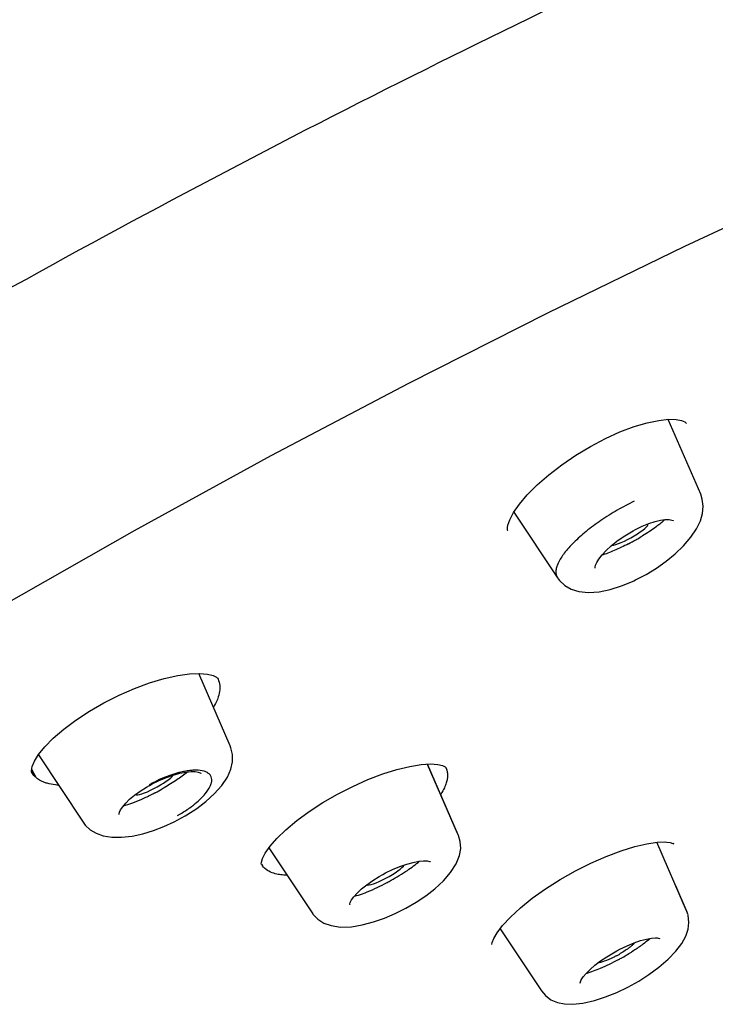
# Model space of a CAD drawing. Header units: millimetres. Extents: x -404 to 1150, y -993 to 2209.
# Tile 12 of 28: x 223 to 237, y 118 to 137. Entities that reach past the tile are written whole.
import ezdxf

# ---------------------------------------------------------------- set-up
doc = ezdxf.new("R2010")
doc.units = ezdxf.units.MM
doc.header["$LTSCALE"] = 23.1
for name, color, linetype in [('_K0413_1_1_1', 7, 'CONTINUOUS'), ('MSBR-2_1_1_1', 7, 'CONTINUOUS'), ('MSBR-40_1_1_1', 7, 'CONTINUOUS')]:
    doc.layers.add(name, color=color, linetype=linetype)

msp = doc.modelspace()

# ---------------------------------------------------------------- linework, layer by layer
at = {"layer": '_K0413_1_1_1', "color": 7, "linetype": 'CONTINUOUS'}
for p, q in [((236.498, 127.725), (235.857, 129.199)), ((232.818, 127.372), (233.678, 126.08)), ((235.963, 127.2), (235.963, 127.2)), ((234.97, 126.887), (235.1, 126.968)), ((235.1, 126.968), (235.168, 127.006)), ((235.168, 127.006), (235.213, 127.03)), ((235.213, 127.03), (235.345, 127.094)), ((234.846, 126.799), (234.97, 126.887)), ((234.421, 126.267), (234.421, 126.268)), ((234.421, 126.268), (234.421, 126.267)), ((227.232, 122.77), (226.612, 124.197)), ((223.453, 122.593), (224.334, 121.269)), ((231.114, 122.412), (231.705, 121.053)), ((231.725, 121.02), (231.12, 122.413)), ((226.653, 122.232), (226.654, 122.231)), ((225.459, 121.881), (225.581, 121.959)), ((225.581, 121.959), (225.644, 121.995)), ((225.644, 121.995), (225.694, 122.022)), ((225.694, 122.022), (225.833, 122.091)), ((225.044, 121.423), (225.045, 121.422)), ((226.344, 121.393), (226.344, 121.393)), ((227.994, 120.763), (228.845, 119.486)), ((236.221, 119.524), (235.635, 120.874)), ((230.038, 120.121), (230.167, 120.201)), ((230.167, 120.201), (230.236, 120.24)), ((230.236, 120.24), (230.29, 120.27)), ((230.29, 120.27), (230.431, 120.338)), ((236.234, 119.497), (236.007, 120.017)), ((229.584, 119.655), (229.585, 119.654)), ((228.845, 119.486), (228.858, 119.467)), ((228.862, 119.462), (228.96, 119.36)), ((236.226, 119.513), (236.221, 119.524)), ((236.249, 119.443), (236.226, 119.513)), ((232.549, 119.173), (233.364, 117.949)), ((234.908, 118.77), (235.048, 118.837)), ((235.692, 118.99), (235.693, 118.99)), ((234.525, 118.538), (234.648, 118.622)), ((234.648, 118.622), (234.78, 118.701)), ((234.78, 118.701), (234.85, 118.74)), ((234.85, 118.74), (234.908, 118.77)), ((234.118, 118.117), (234.119, 118.116))]:
    msp.add_line(p, q, dxfattribs=at)
for points in [[(235.179, 126.022), (235.217, 126.04), (235.425, 126.148), (235.625, 126.27), (235.817, 126.406), (235.999, 126.554), (236.163, 126.711), (236.307, 126.879), (236.418, 127.045), (236.492, 127.199), (236.534, 127.345), (236.547, 127.488), (236.53, 127.627), (236.498, 127.725)], [(235.345, 127.094), (235.476, 127.147), (235.599, 127.186), (235.709, 127.212), (235.801, 127.225), (235.875, 127.225), (235.927, 127.217), (235.955, 127.206), (235.962, 127.201), (235.963, 127.2)], [(234.421, 126.268), (234.42, 126.269), (234.419, 126.287), (234.428, 126.326), (234.451, 126.381), (234.493, 126.45), (234.555, 126.53), (234.636, 126.618), (234.734, 126.708), (234.846, 126.799)], [(233.678, 126.08), (233.72, 126.025), (233.821, 125.931), (233.949, 125.858), (234.098, 125.811), (234.286, 125.792), (234.498, 125.807), (234.715, 125.851), (234.937, 125.921), (235.154, 126.01), (235.179, 126.022)], [(226.344, 121.393), (226.379, 121.414), (226.574, 121.54), (226.755, 121.677), (226.919, 121.825), (227.066, 121.989), (227.176, 122.155), (227.244, 122.31), (227.277, 122.458), (227.277, 122.599), (227.247, 122.732), (227.232, 122.77)], [(225.833, 122.091), (225.974, 122.15), (226.111, 122.198), (226.241, 122.234), (226.359, 122.256), (226.461, 122.266), (226.542, 122.266), (226.601, 122.256), (226.623, 122.25)], [(226.623, 122.25), (226.638, 122.243), (226.653, 122.233), (226.654, 122.231)], [(225.044, 121.423), (225.044, 121.424), (225.044, 121.434), (225.051, 121.465), (225.074, 121.514), (225.114, 121.574), (225.173, 121.644), (225.251, 121.721), (225.347, 121.801), (225.459, 121.881)], [(224.334, 121.269), (224.378, 121.211), (224.473, 121.122), (224.59, 121.052), (224.732, 121.001), (224.9, 120.974), (225.094, 120.972), (225.304, 120.997), (225.511, 121.043), (225.719, 121.106), (225.925, 121.185), (226.128, 121.277), (226.344, 121.393)], [(228.96, 119.36), (229.077, 119.285), (229.219, 119.234), (229.404, 119.206), (229.618, 119.213), (229.833, 119.247), (230.053, 119.306), (230.269, 119.381), (230.481, 119.472), (230.69, 119.576), (230.892, 119.693), (231.083, 119.821), (231.263, 119.96), (231.43, 120.115), (231.572, 120.277), (231.682, 120.449), (231.747, 120.613), (231.771, 120.754), (231.764, 120.887), (231.729, 121.009), (231.725, 121.021)], [(230.431, 120.338), (230.572, 120.397), (230.708, 120.445), (230.833, 120.479), (230.945, 120.501), (231.037, 120.51), (231.108, 120.508), (231.155, 120.499), (231.168, 120.495)], [(231.168, 120.495), (231.176, 120.491), (231.18, 120.489), (231.179, 120.49)], [(229.585, 119.655), (229.586, 119.652), (229.588, 119.66), (229.597, 119.691), (229.623, 119.74), (229.668, 119.802), (229.733, 119.875), (229.818, 119.955), (229.921, 120.038), (230.038, 120.121)], [(233.362, 117.951), (233.441, 117.857), (233.55, 117.776), (233.677, 117.721), (233.815, 117.692), (233.978, 117.685), (234.18, 117.706), (234.405, 117.757), (234.625, 117.829), (234.846, 117.919), (235.064, 118.025), (235.277, 118.143), (235.479, 118.273), (235.671, 118.414), (235.855, 118.571), (236.008, 118.73), (236.124, 118.882), (236.204, 119.027), (236.249, 119.162), (236.266, 119.295), (236.25, 119.439)], [(235.048, 118.837), (235.186, 118.894), (235.315, 118.938), (235.431, 118.969), (235.53, 118.987), (235.608, 118.993), (235.642, 118.992)], [(235.642, 118.992), (235.663, 118.99), (235.694, 118.983), (235.697, 118.983), (235.692, 118.99)], [(234.121, 118.11), (234.122, 118.108), (234.123, 118.108), (234.128, 118.129), (234.147, 118.169), (234.184, 118.225), (234.241, 118.294), (234.319, 118.371), (234.414, 118.453), (234.525, 118.538)]]:
    msp.add_lwpolyline(points, dxfattribs=at)
for centre, radius, start, end in [((232.788, 131.148), 4.957, 297.4965, 299.3555), ((232.79, 131.145), 4.954, 299.3488, 299.8971), ((232.907, 130.943), 4.721, 299.8883, 301.1866), ((226.817, 119.97), 2.352, 113.4002, 118.6243), ((226.825, 119.953), 2.37, 111.6942, 113.4193), ((225.359, 123.47), 1.592, 309.1727, 310.5366), ((226.745, 120.102), 2.202, 118.6376, 120.3284), ((223.446, 126.24), 4.962, 297.7379, 299.5693), ((228.104, 124.244), 4.715, 295.4387, 298.0383), ((227.999, 124.449), 4.945, 297.997, 299.046), ((233.74, 120.692), 2.328, 298.166, 299.619), ((232.653, 122.701), 4.697, 299.0192, 301.8845), ((232.534, 122.907), 4.935, 298.1639, 299.0678)]:
    msp.add_arc(centre, radius, start, end, dxfattribs=at)
for centre, major_axis, ratio, start_param, end_param in [((235.081, 126.935), (0.379, 0.207), 0.181308, -2.7472, -0.011469), ((225.742, 122.025), (0.376, 0.204), 0.18131, 3.20201, 5.961965), ((230.286, 120.248), (0.376, 0.204), 0.181072, 3.272184, 6.019365)]:
    msp.add_ellipse(centre, major_axis=major_axis, ratio=ratio, start_param=start_param, end_param=end_param, dxfattribs=at)
for points, knots in [([(235.19, 127.586), (235.077, 127.532), (234.853, 127.415), (234.536, 127.217), (234.248, 127.004), (234.005, 126.788), (233.817, 126.581), (233.706, 126.412), (233.658, 126.288), (233.643, 126.21), (233.648, 126.139), (233.666, 126.098), (233.677, 126.081)], [0, 0, 0, 0, 0.16684, 0.334756, 0.495497, 0.641562, 0.766625, 0.866838, 0.907353, 0.942031, 0.972193, 1, 1, 1, 1]), ([(235.691, 127.137), (235.667, 127.118), (235.558, 127.035), (235.443, 126.96), (235.351, 126.904)], [0, 0, 0, 0, 0.221173, 1, 1, 1, 1]), ([(235.79, 127.224), (235.783, 127.217), (235.751, 127.187), (235.718, 127.158), (235.691, 127.137)], [0, 0, 0, 0, 0.225119, 1, 1, 1, 1]), ([(235.077, 126.75), (234.984, 126.702), (234.811, 126.619), (234.631, 126.548), (234.548, 126.522)], [0, 0, 0, 0, 0.544931, 1, 1, 1, 1]), ([(226.837, 121.978), (226.847, 122), (226.863, 122.043), (226.872, 122.107), (226.861, 122.165), (226.829, 122.213), (226.781, 122.248), (226.691, 122.286), (226.612, 122.294), (226.556, 122.294)], [0, 0, 0, 0, 0.136382, 0.253413, 0.356932, 0.457641, 0.566777, 0.690934, 1, 1, 1, 1]), ([(226.364, 122.236), (226.298, 122.182), (226.144, 122.073), (225.983, 121.975), (225.895, 121.925)], [0, 0, 0, 0, 0.458575, 1, 1, 1, 1]), ([(226.358, 122.274), (226.326, 122.268), (226.187, 122.24), (226.05, 122.196), (225.949, 122.155)], [0, 0, 0, 0, 0.231432, 1, 1, 1, 1]), ([(226.493, 122.291), (226.482, 122.29), (226.437, 122.286), (226.392, 122.28), (226.358, 122.274)], [0, 0, 0, 0, 0.238924, 1, 1, 1, 1]), ([(226.576, 121.664), (226.634, 121.713), (226.731, 121.81), (226.811, 121.923), (226.837, 121.978)], [0, 0, 0, 0, 0.556273, 1, 1, 1, 1]), ([(225.487, 121.718), (225.422, 121.689), (225.303, 121.64), (225.18, 121.6), (225.124, 121.587)], [0, 0, 0, 0, 0.556776, 1, 1, 1, 1]), ([(225.756, 121.848), (225.733, 121.837), (225.645, 121.791), (225.555, 121.748), (225.487, 121.718)], [0, 0, 0, 0, 0.257296, 1, 1, 1, 1]), ([(226.192, 121.4), (226.209, 121.409), (226.274, 121.446), (226.338, 121.486), (226.384, 121.517)], [0, 0, 0, 0, 0.253717, 1, 1, 1, 1]), ([(226.384, 121.517), (226.401, 121.529), (226.467, 121.575), (226.531, 121.624), (226.576, 121.664)], [0, 0, 0, 0, 0.259912, 1, 1, 1, 1]), ([(230.4, 120.126), (230.51, 120.187), (230.703, 120.304), (230.886, 120.437), (230.961, 120.504)], [0, 0, 0, 0, 0.555582, 1, 1, 1, 1]), ([(229.872, 119.875), (229.892, 119.883), (229.979, 119.917), (230.065, 119.955), (230.129, 119.986)], [0, 0, 0, 0, 0.232951, 1, 1, 1, 1]), ([(229.677, 119.812), (229.691, 119.816), (229.757, 119.834), (229.822, 119.856), (229.872, 119.875)], [0, 0, 0, 0, 0.219538, 1, 1, 1, 1]), ([(235.125, 118.826), (235.11, 118.813), (235.036, 118.755), (234.955, 118.705), (234.891, 118.668)], [0, 0, 0, 0, 0.209839, 1, 1, 1, 1]), ([(235.189, 118.895), (235.183, 118.883), (235.162, 118.859), (235.139, 118.838), (235.125, 118.826)], [0, 0, 0, 0, 0.410073, 1, 1, 1, 1]), ([(235.366, 118.869), (235.348, 118.856), (235.273, 118.802), (235.195, 118.75), (235.134, 118.713)], [0, 0, 0, 0, 0.232128, 1, 1, 1, 1]), ([(235.505, 118.983), (235.495, 118.974), (235.45, 118.934), (235.403, 118.897), (235.366, 118.869)], [0, 0, 0, 0, 0.223523, 1, 1, 1, 1]), ([(234.839, 118.64), (234.818, 118.628), (234.74, 118.588), (234.66, 118.552), (234.6, 118.531)], [0, 0, 0, 0, 0.269718, 1, 1, 1, 1]), ([(234.863, 118.556), (234.752, 118.497), (234.547, 118.397), (234.334, 118.314), (234.236, 118.287)], [0, 0, 0, 0, 0.555646, 1, 1, 1, 1]), ([(234.6, 118.531), (234.576, 118.522), (234.535, 118.509), (234.493, 118.501), (234.475, 118.5)], [0, 0, 0, 0, 0.586902, 1, 1, 1, 1])]:
    msp.add_open_spline(points, degree=3, knots=knots, dxfattribs=at)
msp.add_open_spline([(226.556, 122.294), (226.535, 122.294), (226.514, 122.293), (226.493, 122.291)], degree=3, dxfattribs=at)
at = {"layer": 'MSBR-2_1_1_1', "color": 7, "linetype": 'CONTINUOUS'}
for p, q in [((232.738, 127.224), (232.811, 127.363)), ((232.702, 127.118), (232.738, 127.224)), ((232.694, 127.071), (232.702, 127.118)), ((232.694, 127.071), (232.694, 127.069)), ((232.701, 127.002), (232.7, 127.003)), ((226.966, 124.12), (226.966, 124.12)), ((226.982, 124.102), (226.982, 124.102)), ((223.375, 122.47), (223.458, 122.602)), ((223.319, 122.31), (223.401, 122.153)), ((230.769, 122.369), (230.994, 122.405)), ((231.473, 122.354), (231.472, 122.355)), ((227.922, 120.66), (228.016, 120.795)), ((235.201, 120.791), (235.44, 120.846)), ((227.845, 120.445), (227.844, 120.446)), ((227.847, 120.446), (227.865, 120.412)), ((232.487, 119.092), (232.597, 119.236)), ((232.385, 118.863), (232.385, 118.862))]:
    msp.add_line(p, q, dxfattribs=at)
for points in [[(232.811, 127.363), (232.927, 127.53), (233.084, 127.716), (233.279, 127.911), (233.507, 128.11), (233.762, 128.305), (234.038, 128.493), (234.327, 128.666), (234.621, 128.82), (234.909, 128.95), (235.185, 129.055), (235.442, 129.131), (235.671, 129.179)], [(235.671, 129.179), (235.862, 129.2), (236.015, 129.197), (236.123, 129.177), (236.187, 129.149), (236.214, 129.122), (236.216, 129.117)], [(232.701, 127.002), (232.699, 127.005), (232.695, 127.017), (232.693, 127.037), (232.694, 127.069)], [(223.458, 122.602), (223.58, 122.752), (223.746, 122.921), (223.953, 123.099), (224.193, 123.279), (224.46, 123.454), (224.746, 123.619), (225.044, 123.769), (225.345, 123.901), (225.644, 124.011), (225.931, 124.097), (226.198, 124.157), (226.432, 124.19)], [(226.432, 124.19), (226.629, 124.198), (226.783, 124.185), (226.896, 124.157), (226.96, 124.124), (226.966, 124.12)], [(226.967, 124.119), (226.975, 124.112), (226.982, 124.103), (226.982, 124.102)], [(223.315, 122.289), (223.329, 122.363), (223.375, 122.47)], [(228.016, 120.795), (228.153, 120.951), (228.33, 121.122), (228.544, 121.3), (228.789, 121.48), (229.059, 121.656), (229.346, 121.821), (229.644, 121.973), (229.943, 122.107), (230.235, 122.219), (230.514, 122.307), (230.769, 122.369)], [(230.994, 122.405), (231.18, 122.416), (231.318, 122.408), (231.415, 122.386), (231.465, 122.362), (231.473, 122.354)], [(231.472, 122.355), (231.473, 122.353), (231.476, 122.349), (231.478, 122.344), (231.48, 122.34), (231.483, 122.335), (231.485, 122.329), (231.488, 122.324), (231.49, 122.318), (231.492, 122.312), (231.495, 122.305), (231.497, 122.299), (231.499, 122.291), (231.501, 122.284), (231.503, 122.276), (231.505, 122.267), (231.507, 122.259), (231.508, 122.249), (231.51, 122.239), (231.511, 122.229), (231.512, 122.218), (231.512, 122.206), (231.513, 122.194), (231.512, 122.181), (231.512, 122.167), (231.511, 122.152), (231.509, 122.136), (231.506, 122.12), (231.503, 122.102), (231.499, 122.083), (231.494, 122.063), (231.488, 122.042), (231.481, 122.02), (231.472, 121.996), (231.462, 121.971), (231.45, 121.943), (231.436, 121.915), (231.42, 121.884), (231.402, 121.851), (231.381, 121.816), (231.38, 121.814)], [(223.324, 122.248), (223.321, 122.252), (223.315, 122.289)], [(232.597, 119.236), (232.752, 119.403), (232.948, 119.583), (233.182, 119.771), (233.445, 119.958), (233.731, 120.14), (234.03, 120.31), (234.335, 120.463), (234.639, 120.597), (234.93, 120.707), (235.201, 120.791)], [(235.44, 120.846), (235.641, 120.875), (235.795, 120.88), (235.834, 120.877)], [(235.834, 120.877), (235.895, 120.869), (235.952, 120.852), (235.967, 120.844), (235.959, 120.853)], [(227.845, 120.445), (227.844, 120.445), (227.846, 120.482), (227.869, 120.557), (227.922, 120.66)], [(232.385, 118.862), (232.385, 118.862), (232.391, 118.901), (232.422, 118.982), (232.487, 119.092)]]:
    msp.add_lwpolyline(points, dxfattribs=at)
for centre, radius, start, end in [((223.62, 122.412), 0.338, 206.8524, 208.3594), ((223.621, 122.412), 0.339, 208.3592, 209.011)]:
    msp.add_arc(centre, radius, start, end, dxfattribs=at)
for points, knots in [([(226.982, 124.102), (226.99, 124.089), (227.016, 124.034), (227.028, 123.972), (227.029, 123.926)], [0, 0, 0, 0, 0.244095, 1, 1, 1, 1]), ([(227.029, 123.926), (227.029, 123.911), (227.027, 123.847), (227.013, 123.783), (226.997, 123.736)], [0, 0, 0, 0, 0.233215, 1, 1, 1, 1]), ([(226.997, 123.736), (226.992, 123.72), (226.966, 123.649), (226.931, 123.582), (226.902, 123.532)], [0, 0, 0, 0, 0.232651, 1, 1, 1, 1]), ([(223.401, 122.153), (223.393, 122.16), (223.364, 122.188), (223.339, 122.221), (223.324, 122.248)], [0, 0, 0, 0, 0.257247, 1, 1, 1, 1]), ([(223.626, 122.036), (223.604, 122.042), (223.524, 122.07), (223.447, 122.112), (223.401, 122.153)], [0, 0, 0, 0, 0.27529, 1, 1, 1, 1]), ([(223.849, 121.997), (223.829, 121.999), (223.754, 122.006), (223.679, 122.02), (223.626, 122.036)], [0, 0, 0, 0, 0.267119, 1, 1, 1, 1]), ([(228.203, 120.238), (228.166, 120.244), (228.041, 120.271), (227.918, 120.338), (227.865, 120.412)], [0, 0, 0, 0, 0.296976, 1, 1, 1, 1]), ([(228.352, 120.224), (228.339, 120.224), (228.289, 120.227), (228.24, 120.232), (228.203, 120.238)], [0, 0, 0, 0, 0.261674, 1, 1, 1, 1])]:
    msp.add_open_spline(points, degree=3, knots=knots, dxfattribs=at)
at = {"layer": 'MSBR-40_1_1_1', "color": 7, "linetype": 'CONTINUOUS'}
msp.add_lwpolyline([(210.885, 118.017), (212.742, 119.298), (215.063, 120.835), (217.522, 122.4), (220.08, 123.965), (222.689, 125.503), (225.347, 127.012), (228.04, 128.485), (230.753, 129.913), (233.485, 131.295), (236.186, 132.606), (238.81, 133.825), (241.013, 134.803)], dxfattribs=at)
msp.add_open_spline([(207.168, 122.032), (209.526, 123.685), (214.548, 126.968), (222.448, 131.615), (230.676, 135.966), (236.273, 138.612), (239.042, 139.825)], degree=3, knots=[0, 0, 0, 0, 0.236376, 0.492102, 0.751939, 1, 1, 1, 1], dxfattribs=at)

doc.saveas('drawing.dxf')
